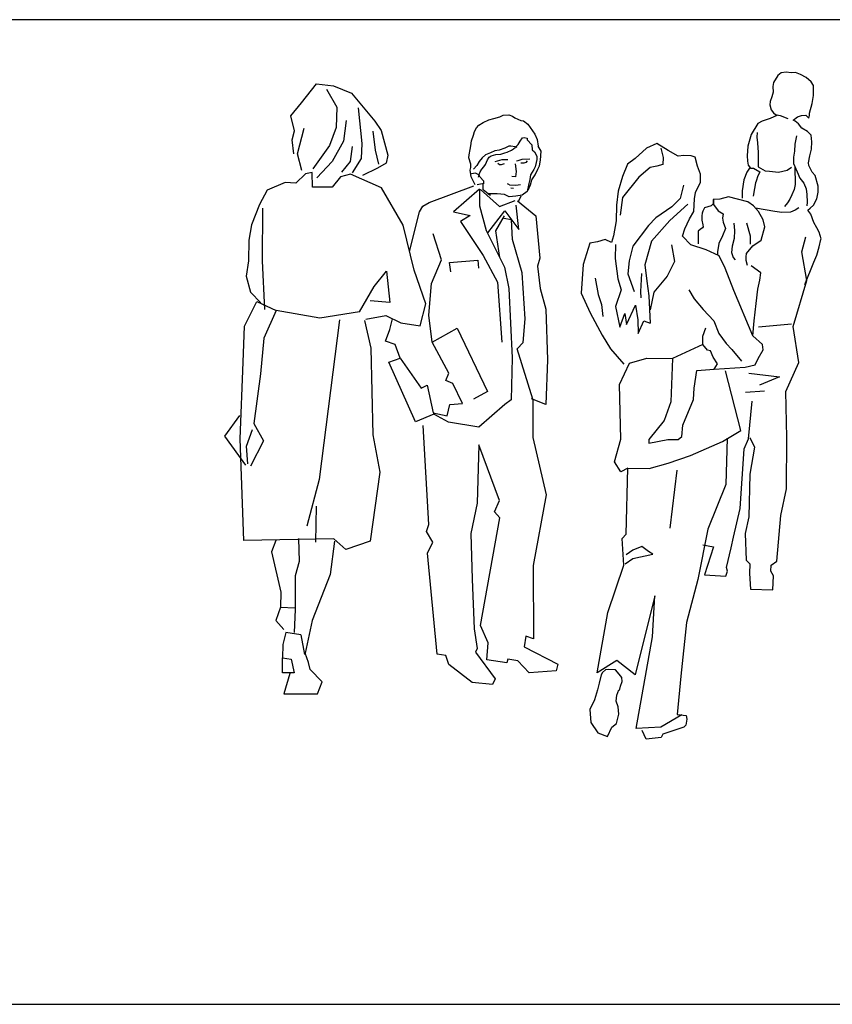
# Model space of a CAD drawing. Header units: metres. Extents: x 252743 to 254903, y 592696 to 593766.
# Tile 144 of 256: x 254469.04 to 254470.69, y 593403.84 to 593405.84. Entities that reach past the tile are written whole.
import ezdxf

# ---------------------------------------------------------------- set-up
doc = ezdxf.new("R2010")
doc.units = ezdxf.units.M
doc.layers.add('N-WB-PROFIEL-BLOCK', color=8, linetype='Continuous')
doc.layers.add('N-WB-PROFIEL-HULP', color=6, linetype='Continuous', plot=False)
doc.layers.get('0').freeze()

# ---------------------------------------------------------------- blocks, each defined once
blk = doc.blocks.new('PEOPLE31')
for p, q in [((-1510.1, 1942.3), (-1519.3, 1927.1)), ((-1503.1, 1948.3), (-1510.1, 1942.3)), ((-1492.4, 1949.8), (-1503.1, 1948.3)), ((-1481.7, 1948.2), (-1492.4, 1949.8)), ((-1471.9, 1949), (-1481.7, 1948.2)), ((-1461.2, 1944.4), (-1471.9, 1949)), ((-1449.1, 1938.2), (-1461.2, 1944.4)), ((-1438.5, 1929), (-1449.1, 1938.2)), ((-2539.5, 1883.2), (-2506.6, 1924.2)), ((-2506.6, 1924.2), (-2470, 1920.2)), ((-2470, 1920.2), (-2431.1, 1903.9)), ((-1519.3, 1927.1), (-1520.9, 1918.8)), ((-1520.9, 1918.8), (-1520.1, 1906.6)), ((-1433.1, 1920.4), (-1438.5, 1929)), ((-1433.1, 1909.8), (-1433.1, 1920.4)), ((-2485.3, 1912.7), (-2462.7, 1873.6)), ((-2431.1, 1903.9), (-2381.1, 1843.4)), ((-1523.2, 1895.9), (-1527.2, 1885.9)), ((-1520.1, 1906.6), (-1523.2, 1895.9)), ((-1436.4, 1881.7), (-1433.2, 1899.1)), ((-1433.2, 1899.1), (-1433.1, 1909.8)), ((-2562.6, 1855.2), (-2539.5, 1883.2)), ((-2462.7, 1873.6), (-2464.5, 1830.2)), ((-2416.9, 1872.6), (-2408.9, 1795.4)), ((-1527.2, 1885.9), (-1527.3, 1879.2)), ((-1527.3, 1879.2), (-1524.9, 1868.5)), ((-1441.9, 1861), (-1436.4, 1881.7)), ((-2554.5, 1823.1), (-2562.6, 1855.2)), ((-2124.1, 1849.4), (-2111, 1853)), ((-2111, 1853), (-2103.4, 1856.9)), ((-2103.4, 1856.9), (-2091.2, 1857.5)), ((-2091.2, 1857.5), (-2083.6, 1854.4)), ((-2083.6, 1854.4), (-2078.2, 1850.6)), ((-1512.1, 1856.2), (-1526.6, 1849.3)), ((-1524.9, 1868.5), (-1519.7, 1861.5)), ((-1519.7, 1861.5), (-1515.2, 1858.4)), ((-1515.2, 1858.4), (-1505.2, 1856.2)), ((-1505.2, 1856.2), (-1488.4, 1849.1)), ((-1477.1, 1846), (-1467.9, 1852.9)), ((-1467.9, 1852.9), (-1458.8, 1855.9)), ((-1458.8, 1855.9), (-1449.6, 1856.5)), ((-1449.6, 1856.5), (-1443.5, 1850.3)), ((-1443.5, 1850.3), (-1442, 1855.8)), ((-1442, 1855.8), (-1441.9, 1861)), ((-2464.5, 1830.2), (-2478.4, 1791.3)), ((-2443, 1845.3), (-2448.5, 1800.2)), ((-2381.1, 1843.4), (-2366.9, 1823.5)), ((-2160.9, 1828.9), (-2156.3, 1835)), ((-2156.3, 1835), (-2147.1, 1841)), ((-2147.1, 1841), (-2134.8, 1846.4)), ((-2134.8, 1846.4), (-2124.1, 1849.4)), ((-2078.2, 1850.6), (-2065.3, 1845.1)), ((-2065.3, 1845.1), (-2059.9, 1844.4)), ((-2059.9, 1844.4), (-2050.1, 1837.4)), ((-2050.1, 1837.4), (-2035, 1815.9)), ((-1553.4, 1838.8), (-1568, 1814.5)), ((-1544.3, 1843.3), (-1553.4, 1838.8)), ((-1526.6, 1849.3), (-1544.3, 1843.3)), ((-1472.6, 1843.8), (-1477.1, 1846)), ((-1465.6, 1837.6), (-1472.6, 1843.8)), ((-1458.1, 1828.4), (-1465.6, 1837.6)), ((-2559.2, 1803.3), (-2554.5, 1823.1)), ((-2547.8, 1773.4), (-2533.1, 1828.2)), ((-2385.2, 1822.1), (-2380, 1780.8)), ((-2366.9, 1823.5), (-2352.6, 1770)), ((-2171.7, 1800.9), (-2167.7, 1813.7)), ((-2167.7, 1813.7), (-2165.5, 1821.3)), ((-2165.5, 1821.3), (-2160.9, 1828.9)), ((-2035, 1815.9), (-2030.5, 1803.7)), ((-1568, 1814.5), (-1575.1, 1789.5)), ((-1555.1, 1819), (-1555.8, 1809.2)), ((-1555.8, 1809.2), (-1554.4, 1797)), ((-1469.7, 1811.7), (-1473.5, 1794.1)), ((-1445.9, 1821.4), (-1458.1, 1828.4)), ((-1438.3, 1813.7), (-1445.9, 1821.4)), ((-1436.9, 1799.3), (-1438.3, 1813.7)), ((-2555.5, 1772.8), (-2559.2, 1803.3)), ((-2478.4, 1791.3), (-2514.5, 1740.5)), ((-2448.5, 1800.2), (-2473.2, 1756.2)), ((-2429.6, 1788.8), (-2434.4, 1756.8)), ((-2408.9, 1795.4), (-2410.6, 1762.7)), ((-2174.9, 1782.6), (-2173.3, 1790.2)), ((-2173.3, 1790.2), (-2171.7, 1800.9)), ((-2091.6, 1789.7), (-2099.9, 1785.2)), ((-2087, 1789.7), (-2091.6, 1789.7)), ((-2077.9, 1788.1), (-2087, 1789.7)), ((-2077.9, 1786.6), (-2070.9, 1793.3)), ((-2073.3, 1786.5), (-2077.9, 1788.1)), ((-2070.9, 1793.3), (-2067.1, 1800.2)), ((-2067.1, 1800.2), (-2061.6, 1807.8)), ((-2061.6, 1807.8), (-2057.9, 1808.4)), ((-2057.9, 1808.4), (-2051.8, 1806.9)), ((-2051.8, 1806.9), (-2051.9, 1803.2)), ((-2051.9, 1803.2), (-2041.9, 1792.4)), ((-2041.9, 1792.4), (-2041.3, 1781.8)), ((-2030.5, 1803.7), (-2028.2, 1789.9)), ((-2021.5, 1778.6), (-2028.2, 1789.9)), ((-1771.9, 1795.3), (-1794.2, 1785.4)), ((-1746.9, 1780.5), (-1771.9, 1795.3)), ((-1575.1, 1789.5), (-1576.8, 1768.8)), ((-1554.4, 1797), (-1553, 1775.6)), ((-1473.5, 1794.1), (-1474.5, 1778.8)), ((-1437.9, 1783.2), (-1436.9, 1799.3)), ((-2538.3, 1736.7), (-2547.8, 1773.4)), ((-2380, 1780.8), (-2372.6, 1750.9)), ((-2352.6, 1770), (-2356.6, 1753.2)), ((-2178.1, 1764.3), (-2177.2, 1771.1)), ((-2177.2, 1771.1), (-2174.9, 1782.6)), ((-2142.1, 1770.8), (-2149.1, 1764.1)), ((-2130.7, 1775.3), (-2142.1, 1770.8)), ((-2137.6, 1760.1), (-2133.8, 1766.2)), ((-2133.8, 1766.2), (-2129.2, 1768.6)), ((-2121.5, 1779.9), (-2130.7, 1775.3)), ((-2129.2, 1768.6), (-2119.2, 1771.6)), ((-2112.2, 1781.3), (-2121.5, 1779.9)), ((-2119.2, 1771.6), (-2108.5, 1772.2)), ((-2099.9, 1785.2), (-2112.2, 1781.3)), ((-2108.5, 1772.2), (-2100, 1775.1)), ((-2100, 1775.1), (-2094.7, 1776.6)), ((-2094.7, 1776.6), (-2085.6, 1781.2)), ((-2085.6, 1781.2), (-2081, 1784.2)), ((-2081, 1784.2), (-2077.9, 1786.6)), ((-2041.3, 1781.8), (-2035.9, 1777.1)), ((-2035.9, 1777.1), (-2030.7, 1768)), ((-2030.7, 1768), (-2030.8, 1761)), ((-2023.2, 1759.4), (-2021.5, 1778.6)), ((-1794.2, 1785.4), (-1818.7, 1762.7)), ((-1762.8, 1785.2), (-1758.3, 1765.4)), ((-1725.6, 1768.2), (-1746.9, 1780.5)), ((-1713.4, 1769.7), (-1725.6, 1768.2)), ((-1697.3, 1768.9), (-1713.4, 1769.7)), ((-1689, 1765.8), (-1697.3, 1768.9)), ((-1576.8, 1768.8), (-1576, 1757.5)), ((-1553, 1775.6), (-1553.1, 1757.3)), ((-1476.1, 1766), (-1476.2, 1752.2)), ((-1474.5, 1778.8), (-1476.1, 1766)), ((-1444.1, 1753.6), (-1441, 1768.8)), ((-1441, 1768.8), (-1437.9, 1783.2)), ((-2473.2, 1756.2), (-2506.3, 1721.3)), ((-2434.4, 1756.8), (-2452.9, 1733.1)), ((-2410.6, 1762.7), (-2430, 1732.3)), ((-2356.6, 1753.2), (-2375, 1741.8)), ((-2173.6, 1750.6), (-2178.1, 1764.3)), ((-2173.6, 1743.6), (-2173.6, 1750.6)), ((-2160.5, 1748.1), (-2167.6, 1739.8)), ((-2155.2, 1756.5), (-2160.5, 1748.1)), ((-2149.1, 1764.1), (-2155.2, 1756.5)), ((-2149.9, 1739.7), (-2145.3, 1744.9)), ((-2145.3, 1744.9), (-2141.5, 1750.3)), ((-2141.5, 1750.3), (-2137.6, 1760.1)), ((-2106.2, 1759.9), (-2121.7, 1755.5)), ((-2115.4, 1753.2), (-2111.7, 1750.2)), ((-2111.7, 1750.2), (-2107.1, 1750.1)), ((-2107.1, 1750.1), (-2101, 1752.3)), ((-2097, 1759.9), (-2106.2, 1759.9)), ((-2093.3, 1759.9), (-2097, 1759.9)), ((-2077.9, 1751.5), (-2075.6, 1734.7)), ((-2074.7, 1757.8), (-2071.2, 1759)), ((-2071.2, 1759), (-2062.4, 1761.7)), ((-2058.6, 1752.7), (-2065.1, 1752.9)), ((-2062.4, 1761.7), (-2046.3, 1762.1)), ((-2054.3, 1754.1), (-2058.6, 1752.7)), ((-2051.7, 1758.1), (-2054.3, 1754.1)), ((-2034.6, 1745.1), (-2037.7, 1739)), ((-2032.3, 1754.2), (-2034.6, 1745.1)), ((-2030.8, 1761), (-2032.3, 1754.2)), ((-2028.5, 1739.6), (-2024.8, 1747.2)), ((-2024.8, 1747.2), (-2023.2, 1759.4)), ((-1834.7, 1750.6), (-1845.5, 1724.1)), ((-1818.7, 1762.7), (-1834.7, 1750.6)), ((-1771.5, 1746.5), (-1785.9, 1743.5)), ((-1758.4, 1750.1), (-1771.5, 1746.5)), ((-1758.3, 1765.4), (-1758.4, 1750.1)), ((-1683.7, 1746.6), (-1689, 1765.8)), ((-1677.1, 1729.1), (-1683.7, 1746.6)), ((-1576, 1757.5), (-1574.5, 1748.9)), ((-1574.5, 1748.9), (-1569.3, 1742.2)), ((-1553.1, 1757.3), (-1552.5, 1745.1)), ((-1552.5, 1745.1), (-1537.3, 1736.5)), ((-1476.2, 1752.2), (-1468.7, 1733.9)), ((-1473.8, 1746.1), (-1473.9, 1733)), ((-1443.3, 1747.5), (-1444.1, 1753.6)), ((-1435.8, 1733.7), (-1443.3, 1747.5)), ((-2530.7, 1729.9), (-2551.3, 1709.4)), ((-2516.1, 1732.9), (-2530.7, 1729.9)), ((-2515.6, 1700.8), (-2516.1, 1732.9)), ((-2433.7, 1729.3), (-2455.1, 1723.3)), ((-2366.1, 1699.9), (-2433.7, 1729.3)), ((-2375, 1741.8), (-2407.8, 1726.1)), ((-2175.2, 1737.5), (-2173.6, 1743.6)), ((-2173.7, 1728.3), (-2175.2, 1737.5)), ((-2172.9, 1723.7), (-2173.7, 1728.3)), ((-2163.8, 1706.2), (-2172.9, 1723.7)), ((-2163.7, 1731.3), (-2172.2, 1729.8)), ((-2156.1, 1727.6), (-2163.7, 1731.3)), ((-2157, 1723), (-2155.4, 1728.2)), ((-2153.1, 1723), (-2156.1, 1727.6)), ((-2155.4, 1728.2), (-2153, 1734.3)), ((-2153, 1734.3), (-2149.9, 1739.7)), ((-2076.6, 1723.1), (-2084.8, 1724.1)), ((-2075.6, 1734.7), (-2076.6, 1723.1)), ((-2044.7, 1727.5), (-2046.3, 1717.7)), ((-2037.7, 1739), (-2044.7, 1727.5)), ((-2041.7, 1716.8), (-2034.7, 1727.4)), ((-2034.7, 1727.4), (-2028.5, 1739.6)), ((-1845.5, 1724.1), (-1854.9, 1692.7)), ((-1785.9, 1743.5), (-1810.5, 1723)), ((-1677.2, 1711.5), (-1677.1, 1729.1)), ((-1577, 1733.7), (-1583.9, 1717)), ((-1570, 1744.3), (-1577, 1733.7)), ((-1569.3, 1742.2), (-1563.2, 1742.1)), ((-1563.2, 1742.1), (-1549.5, 1734.4)), ((-1553.3, 1725.3), (-1557.3, 1713.7)), ((-1550.2, 1732), (-1553.3, 1725.3)), ((-1549.5, 1734.4), (-1550.2, 1732)), ((-1537.3, 1736.5), (-1528.2, 1735.8)), ((-1528.2, 1735.8), (-1509, 1733.3)), ((-1509, 1733.3), (-1490, 1737.7)), ((-1490, 1737.7), (-1480.8, 1744.6)), ((-1473.9, 1733), (-1472.5, 1719.3)), ((-1468.7, 1733.9), (-1462.7, 1720.8)), ((-1429.7, 1726), (-1435.8, 1733.7)), ((-1423.1, 1703.1), (-1429.7, 1726)), ((-2574.4, 1711), (-2613.3, 1694.5)), ((-2551.3, 1709.4), (-2574.4, 1711)), ((-2455.1, 1723.3), (-2472.9, 1701.2)), ((-2263.2, 1667.9), (-2166.9, 1703.9)), ((-2152.5, 1707.7), (-2160.1, 1706.2)), ((-2153.1, 1723), (-2146.4, 1714.4)), ((-2146.4, 1708.3), (-2152.5, 1707.7)), ((-2146.5, 1695.5), (-2147, 1709.8)), ((-2146.4, 1714.4), (-2146.4, 1708.3)), ((-2089.7, 1706.4), (-2094.3, 1708)), ((-2089.7, 1706.4), (-2076, 1705.5)), ((-2076, 1705.5), (-2066.2, 1706.9)), ((-2047.9, 1708.6), (-2051.7, 1691.8)), ((-2049.5, 1694.8), (-2044.8, 1706.2)), ((-2046.3, 1717.7), (-2047.9, 1708.6)), ((-2044.8, 1706.2), (-2041.7, 1716.8)), ((-1810.5, 1723), (-1845.8, 1679)), ((-1713.8, 1705.6), (-1721.6, 1676.6)), ((-1688, 1689.5), (-1677.2, 1711.5)), ((-1583.9, 1717), (-1587.1, 1693.4)), ((-1558.8, 1710.1), (-1560.4, 1697.9)), ((-1557.3, 1713.7), (-1558.8, 1710.1)), ((-1472.6, 1707.1), (-1475, 1695.8)), ((-1472.5, 1719.3), (-1472.6, 1707.1)), ((-1462.7, 1720.8), (-1454.2, 1709.4)), ((-1454.2, 1709.4), (-1449.1, 1697.2)), ((-1423.2, 1690), (-1423.1, 1703.1)), ((-2613.3, 1694.5), (-2630.3, 1663.4)), ((-2472.9, 1701.2), (-2515.6, 1700.8)), ((-2319.3, 1618.8), (-2366.1, 1699.9)), ((-2154.7, 1697), (-2210.8, 1647.7)), ((-2154.7, 1697), (-2155, 1660.4)), ((-2152.6, 1696.2), (-2111.4, 1659.3)), ((-2136.1, 1686.9), (-2146.5, 1695.5)), ((-2116.7, 1686.8), (-2136.6, 1686.9)), ((-2131.3, 1683.2), (-2136.6, 1686.9)), ((-2100.6, 1685.1), (-2116.7, 1686.8)), ((-2090.8, 1680.5), (-2100.6, 1685.1)), ((-2076.2, 1681.3), (-2090.8, 1680.5)), ((-2086.7, 1699.4), (-2081.5, 1698.8)), ((-2062.4, 1683.4), (-2076.2, 1681.3)), ((-2065.5, 1681.9), (-2071, 1669.7)), ((-2051.7, 1691.8), (-2062.4, 1683.4)), ((-1854.9, 1692.7), (-1859, 1662.3)), ((-1690.2, 1675.8), (-1688, 1689.5)), ((-1587.1, 1693.4), (-1587.2, 1677.3)), ((-1560.4, 1697.9), (-1563.6, 1681.7)), ((-1479.7, 1684.3), (-1484.3, 1675.1)), ((-1475, 1695.8), (-1479.7, 1684.3)), ((-1449.1, 1697.2), (-1447.6, 1684.9)), ((-1447.6, 1684.9), (-1446.9, 1668.8)), ((-1426.3, 1675.7), (-1423.2, 1690)), ((-2630.3, 1663.4), (-2647.3, 1619.3)), ((-2284.1, 1647.5), (-2277, 1659.7)), ((-2277, 1659.7), (-2263.2, 1667.9)), ((-2155, 1660.4), (-2140.1, 1607.6)), ((-2111.4, 1659.3), (-2077.8, 1672.1)), ((-2069.9, 1609.5), (-2075.6, 1662.1)), ((-2072.5, 1671.2), (-2033.1, 1639)), ((-1859, 1662.3), (-1859.2, 1628)), ((-1845.8, 1679), (-1850.7, 1640.2)), ((-1704.9, 1664.3), (-1743.9, 1628.8)), ((-1721.6, 1676.6), (-1739.2, 1658.5)), ((-1691.9, 1648.3), (-1690.2, 1675.8)), ((-1654.4, 1661), (-1669, 1656.5)), ((-1649.8, 1664.9), (-1654.4, 1661)), ((-1649.7, 1674.7), (-1649.8, 1664.9)), ((-1635.3, 1675.4), (-1649.7, 1674.7)), ((-1649.1, 1674), (-1649.1, 1663.3)), ((-1649.1, 1663.3), (-1639.2, 1650.2)), ((-1617, 1679.9), (-1635.3, 1675.4)), ((-1575, 1669), (-1617, 1679.9)), ((-1562.9, 1660.4), (-1575, 1669)), ((-1552.3, 1648.1), (-1562.9, 1660.4)), ((-1489.6, 1666.9), (-1495.7, 1659.3)), ((-1484.3, 1675.1), (-1489.6, 1666.9)), ((-1446.9, 1668.8), (-1447.8, 1660.5)), ((-1440.2, 1655.9), (-1433.2, 1662)), ((-1433.2, 1662), (-1426.3, 1675.7)), ((-2623.6, 1655.8), (-2624.3, 1542)), ((-2305.8, 1561.7), (-2284.1, 1647.5)), ((-2210.8, 1647.7), (-2174.9, 1639.8)), ((-2174.9, 1639.8), (-2195.7, 1627.1)), ((-2136.4, 1602.3), (-2100.1, 1650.1)), ((-2101.7, 1639.4), (-2120.2, 1606.8)), ((-2100.1, 1650.1), (-2069.9, 1609.5)), ((-2033.1, 1639), (-2024.5, 1547.4)), ((-1739.2, 1658.5), (-1773.8, 1635.1)), ((-1701.2, 1632.3), (-1691.9, 1648.3)), ((-1673.7, 1645.2), (-1674.6, 1639.1)), ((-1674.6, 1639.1), (-1674.6, 1629.9)), ((-1672.1, 1648.9), (-1673.7, 1645.2)), ((-1669, 1656.5), (-1672.1, 1648.9)), ((-1639.2, 1650.2), (-1628.6, 1643.4)), ((-1628.6, 1643.4), (-1629.5, 1634.2)), ((-1516.5, 1648.8), (-1558.3, 1655.8)), ((-1541.7, 1630.6), (-1552.3, 1648.1)), ((-1501.9, 1646.3), (-1516.5, 1648.8)), ((-1483, 1647), (-1501.9, 1646.3)), ((-1472.9, 1651.5), (-1483, 1647)), ((-1465.2, 1656.7), (-1472.9, 1651.5)), ((-1445.4, 1651.4), (-1440.2, 1655.9)), ((-1445.4, 1651.4), (-1445.4, 1651.4)), ((-1438.7, 1642.8), (-1445.4, 1651.4)), ((-1432.8, 1624.5), (-1438.7, 1642.8)), ((-2647.3, 1619.3), (-2653, 1586.4)), ((-2296.2, 1521.6), (-2319.3, 1618.8)), ((-2195.7, 1627.1), (-2146.5, 1553.6)), ((-2085.6, 1630.1), (-2101.8, 1633.3)), ((-2083.7, 1588.3), (-2085.6, 1630.1)), ((-1859.2, 1628), (-1865.5, 1596)), ((-1789.8, 1618.5), (-1823.6, 1573.6)), ((-1773.8, 1635.1), (-1789.8, 1618.5)), ((-1743.9, 1628.8), (-1783.2, 1584)), ((-1711.4, 1611), (-1701.2, 1632.3)), ((-1674.6, 1629.9), (-1672.3, 1619.9)), ((-1672.3, 1619.9), (-1671.5, 1615.3)), ((-1629.5, 1634.2), (-1628.7, 1625.7)), ((-1628.7, 1625.7), (-1623.5, 1612)), ((-1605.1, 1623.4), (-1603.7, 1607.3)), ((-1578.3, 1623.9), (-1570.2, 1595.7)), ((-1538.1, 1615.3), (-1541.7, 1630.6)), ((-1425.9, 1613.1), (-1432.8, 1624.5)), ((-2236.6, 1544.1), (-2254.5, 1600)), ((-2140.1, 1607.6), (-2100.9, 1528)), ((-2120.2, 1606.8), (-2111.4, 1549.4)), ((-1865.5, 1596), (-1869.3, 1581.5)), ((-1716, 1595.1), (-1711.4, 1611)), ((-1682.4, 1602.5), (-1682.5, 1589.4)), ((-1677.8, 1609.2), (-1682.4, 1605.6)), ((-1682.4, 1605.6), (-1682.4, 1602.5)), ((-1673.2, 1613.1), (-1677.8, 1609.2)), ((-1671.5, 1615.3), (-1673.2, 1613.1)), ((-1629.7, 1596.1), (-1637.5, 1579.4)), ((-1623.5, 1612), (-1629.7, 1596.1)), ((-1603.7, 1607.3), (-1604.5, 1589.8)), ((-1546.5, 1586.4), (-1538.1, 1615.3)), ((-1420.7, 1603.9), (-1425.9, 1613.1)), ((-1416.9, 1589.3), (-1420.7, 1603.9)), ((-2653, 1586.4), (-2653.9, 1542.2)), ((-2062.8, 1516.2), (-2083.7, 1588.3)), ((-1916.6, 1580.2), (-1930.7, 1533.9)), ((-1899.8, 1583.2), (-1916.6, 1580.2)), ((-1883, 1587.7), (-1899.8, 1583.2)), ((-1869.3, 1581.5), (-1883, 1587.7)), ((-1861.1, 1576.8), (-1861.9, 1547.2)), ((-1783.2, 1584), (-1797.9, 1533.1)), ((-1739.7, 1576.1), (-1733.2, 1540.3)), ((-1698.5, 1576.7), (-1716, 1595.1)), ((-1665, 1565.8), (-1698.5, 1576.7)), ((-1682.5, 1589.4), (-1682.6, 1578.8)), ((-1637.5, 1579.4), (-1640.6, 1561.1)), ((-1604.5, 1589.8), (-1609.2, 1573.7)), ((-1570.2, 1595.7), (-1570.3, 1578.1)), ((-1564.3, 1574.3), (-1546.5, 1586.4)), ((-1458.2, 1561.4), (-1449.7, 1593.4)), ((-1420.9, 1571.9), (-1417.7, 1587.8)), ((-1417.7, 1587.8), (-1416.9, 1589.3)), ((-2146.5, 1553.6), (-2115.5, 1496.1)), ((-1823.6, 1573.6), (-1831.4, 1541.6)), ((-1636.8, 1552.5), (-1665, 1565.8)), ((-1640.6, 1561.1), (-1640.7, 1555)), ((-1609.2, 1573.7), (-1610.1, 1560)), ((-1610.1, 1560), (-1607.1, 1549.3)), ((-1578.8, 1550.6), (-1578.1, 1557.6)), ((-1578.1, 1557.6), (-1564.3, 1574.3)), ((-1447.9, 1499.5), (-1458.2, 1561.4)), ((-1432.4, 1539), (-1426.2, 1554.3)), ((-1426.2, 1554.3), (-1420.9, 1571.9)), ((-2653.9, 1542.2), (-2658.7, 1508.7)), ((-2624.3, 1542), (-2618.8, 1436.7)), ((-2258.2, 1493.1), (-2236.6, 1544.1)), ((-2219.2, 1537.9), (-2158.1, 1543)), ((-2216.9, 1518.1), (-2219.2, 1537.9)), ((-2158.1, 1543), (-2156.7, 1526)), ((-2024.5, 1547.4), (-2029.2, 1530)), ((-1930.7, 1533.9), (-1935, 1472)), ((-1861.9, 1547.2), (-1856.1, 1502.7)), ((-1831.4, 1541.6), (-1834, 1514.1)), ((-1797.9, 1533.1), (-1793.6, 1497.7)), ((-1733.2, 1540.3), (-1749.3, 1509)), ((-1624.1, 1525.9), (-1636.8, 1552.5)), ((-1607.1, 1549.3), (-1602.6, 1544)), ((-1578.9, 1542.4), (-1578.8, 1550.6)), ((-1575.9, 1531.7), (-1578.9, 1542.4)), ((-1451.9, 1490.4), (-1432.4, 1539)), ((-2381.9, 1486.2), (-2355.7, 1519.6)), ((-2355.7, 1519.6), (-2348.5, 1451.8)), ((-2270.7, 1448.9), (-2296.2, 1521.6)), ((-2100.9, 1528), (-2091.2, 1482.2)), ((-2055.8, 1416.4), (-2062.8, 1516.2)), ((-2029.2, 1530), (-2024, 1481.8)), ((-1834, 1514.1), (-1820.5, 1475.9)), ((-1805, 1514.6), (-1806.8, 1475.8)), ((-1605.2, 1477.6), (-1624.1, 1525.9)), ((-1547, 1516), (-1567.6, 1530.7)), ((-1549.5, 1500.1), (-1547, 1516)), ((-2658.7, 1508.7), (-2649.1, 1474.2)), ((-2264.1, 1424.4), (-2258.2, 1493.1)), ((-2115.5, 1496.1), (-2106.5, 1366.3)), ((-1904.9, 1504.5), (-1898.4, 1468.8)), ((-1856.1, 1502.7), (-1848.6, 1479.1)), ((-1793.6, 1497.7), (-1788.6, 1466.5)), ((-1749.3, 1509), (-1777.8, 1474.1)), ((-1553.3, 1480.3), (-1549.5, 1500.1)), ((-1477.5, 1399.6), (-1447.9, 1499.5)), ((-2649.1, 1474.2), (-2627, 1451.1)), ((-2414.2, 1431.5), (-2381.9, 1486.2)), ((-2091.2, 1482.2), (-2084.5, 1332.6)), ((-2024, 1481.8), (-2011.5, 1437.4)), ((-1935, 1472), (-1915.4, 1429.2)), ((-1898.4, 1468.8), (-1891.5, 1447.4)), ((-1848.6, 1479.1), (-1861.1, 1443.3)), ((-1806.8, 1475.8), (-1806, 1462.1)), ((-1777.8, 1474.1), (-1785.7, 1436)), ((-1702.2, 1478.9), (-1691, 1459.8)), ((-1564, 1379.7), (-1605.2, 1477.6)), ((-1557.4, 1449.8), (-1553.3, 1480.3)), ((-2662.4, 1401), (-2635.5, 1454.3)), ((-2635.5, 1454.3), (-2593.6, 1434.2)), ((-2348.5, 1451.8), (-2390.6, 1455.1)), ((-2282.6, 1401.7), (-2270.7, 1448.9)), ((-1891.5, 1447.4), (-1888.6, 1421.4)), ((-1788.6, 1466.5), (-1785.9, 1407)), ((-1691, 1459.8), (-1671.9, 1436.8)), ((-1561.4, 1412.4), (-1557.4, 1449.8)), ((-2593.6, 1434.2), (-2620.8, 1374.8)), ((-2499.8, 1418.3), (-2593.6, 1434.2)), ((-2414.2, 1431.5), (-2499.8, 1418.3)), ((-2011.5, 1437.4), (-2007.6, 1328.2)), ((-1915.4, 1429.2), (-1889.8, 1380.9)), ((-1861.1, 1443.3), (-1851.5, 1398.3)), ((-1851.5, 1398.3), (-1840.7, 1427.9)), ((-1840.7, 1427.9), (-1836.9, 1404.3)), ((-1836.9, 1404.3), (-1817.7, 1446)), ((-1817.7, 1446), (-1812.4, 1414)), ((-1671.9, 1436.8), (-1648.3, 1412.3)), ((-2457.1, 1414.3), (-2501.3, 1069)), ((-2403, 1413.1), (-2389.7, 1352.9)), ((-2400, 1416.1), (-2357.2, 1423.5)), ((-2357.2, 1423.5), (-2324.4, 1408)), ((-2348.2, 1393.8), (-2342.6, 1416.2)), ((-2324.4, 1408), (-2282.6, 1401.7)), ((-2256.9, 1366.4), (-2264.1, 1424.4)), ((-2060.7, 1365.2), (-2055.8, 1416.4)), ((-1812.4, 1414), (-1811.9, 1385)), ((-1811.9, 1385), (-1799.6, 1412.4)), ((-1799.6, 1412.4), (-1785.9, 1407)), ((-1648.3, 1412.3), (-1637.8, 1384.7)), ((-1564, 1379.7), (-1561.4, 1412.4)), ((-1480.6, 1405.1), (-1552.3, 1398.6)), ((-2665.3, 1323.2), (-2662.4, 1401)), ((-2357.5, 1367.9), (-2348.2, 1393.8)), ((-2256.9, 1366.4), (-2203.3, 1396.6)), ((-2203.3, 1396.6), (-2137.7, 1259.8)), ((-1672.3, 1378.9), (-1666.1, 1397.1)), ((-1637.8, 1384.7), (-1622, 1363.3)), ((-1465.2, 1321.8), (-1477.5, 1399.6)), ((-2620.8, 1374.8), (-2628, 1297.9)), ((-2336.9, 1360.8), (-2357.5, 1367.9)), ((-2220.7, 1299.1), (-2256.9, 1366.4)), ((-2073.7, 1351.5), (-2060.7, 1365.2)), ((-1889.8, 1380.9), (-1871.7, 1351.8)), ((-1672.4, 1361.2), (-1672.3, 1378.9)), ((-1622, 1363.3), (-1609.9, 1350.1)), ((-1543.4, 1361.3), (-1564, 1379.7)), ((-2389.7, 1352.9), (-2384.8, 1165.9)), ((-2326.4, 1331.8), (-2336.9, 1360.8)), ((-2039.3, 1243), (-2073.7, 1351.5)), ((-1871.7, 1351.8), (-1842.9, 1318.9)), ((-1672.4, 1361.2), (-1737.5, 1330.5)), ((-1662.5, 1348.9), (-1672.4, 1361.2)), ((-1655.7, 1347.4), (-1662.5, 1348.9)), ((-1649.7, 1333.6), (-1655.7, 1347.4)), ((-1609.9, 1350.1), (-1588.7, 1324.9)), ((-1552.7, 1330.8), (-1541.9, 1349.7)), ((-1541.9, 1349.7), (-1543.4, 1361.3)), ((-2671.6, 1157), (-2665.3, 1323.2)), ((-2350.9, 1322.8), (-2326.4, 1331.8)), ((-2293, 1194.3), (-2350.9, 1322.8)), ((-2326.4, 1331.8), (-2281, 1266.8)), ((-2084.5, 1332.6), (-2086.6, 1241.8)), ((-2007.6, 1328.2), (-2011.2, 1231.5)), ((-1852.3, 1274.7), (-1830.7, 1320.4)), ((-1830.7, 1320.4), (-1793.1, 1331.5)), ((-1793.1, 1331.5), (-1737.5, 1330.5)), ((-1737.5, 1330.5), (-1741.2, 1237.4)), ((-1640.6, 1319.2), (-1649.7, 1333.6)), ((-1647.5, 1307.7), (-1640.6, 1319.2)), ((-1558.9, 1317.1), (-1552.7, 1330.8)), ((-1493, 1259.4), (-1465.2, 1321.8)), ((-2628, 1297.9), (-2642.4, 1190.4)), ((-2227.5, 1283.2), (-2220.7, 1299.1)), ((-1690.7, 1266.7), (-1685, 1304.8)), ((-1685, 1304.8), (-1647.5, 1307.7)), ((-1647.5, 1307.7), (-1581.2, 1311.8)), ((-1590.3, 1175.4), (-1623.1, 1304.4)), ((-1581.2, 1311.8), (-1558.9, 1317.1)), ((-1572.8, 1298.9), (-1506.6, 1291.5)), ((-2212.3, 1277), (-2227.5, 1283.2)), ((-2191.2, 1233.3), (-2212.3, 1277)), ((-1506.6, 1291.5), (-1550, 1273.5)), ((-2281, 1266.8), (-2268.1, 1273.4)), ((-2268.1, 1273.4), (-2254.8, 1213.2)), ((-2137.7, 1259.8), (-2167.6, 1243.2)), ((-1849.1, 1156.4), (-1852.3, 1274.7)), ((-1692.3, 1242.3), (-1690.7, 1266.7)), ((-1580, 1258.4), (-1538.8, 1261.2)), ((-1490.6, 1160.2), (-1493, 1259.4)), ((-2086.6, 1241.8), (-2099.7, 1231.2)), ((-2011.2, 1231.5), (-2042.3, 1243.9)), ((-2039.3, 1243), (-2039.8, 1160)), ((-1741.2, 1237.4), (-1755.8, 1197)), ((-1715.6, 1186.9), (-1692.3, 1242.3)), ((-1573.7, 1157), (-1565.5, 1238.5)), ((-2254.8, 1213.2), (-2224.3, 1206.9)), ((-2224.3, 1206.9), (-2218.7, 1231.3)), ((-2218.7, 1231.3), (-2191.2, 1233.3)), ((-2099.7, 1231.2), (-2155.8, 1182.7)), ((-2705.1, 1163.3), (-2672.7, 1207.7)), ((-2253.3, 1210.8), (-2293, 1194.3)), ((-2222, 1193.2), (-2253.3, 1210.8)), ((-2155.8, 1182.7), (-2222, 1193.2)), ((-1755.8, 1197), (-1789, 1156)), ((-2658, 1141.7), (-2644.9, 1177.5)), ((-2642.4, 1190.4), (-2621.3, 1153)), ((-2263.9, 972), (-2276.3, 1185.9)), ((-1717.9, 1162.5), (-1715.6, 1186.9)), ((-1629.5, 1151.3), (-1590.3, 1175.4)), ((-2659.8, 1100.5), (-2705.1, 1163.3)), ((-2663.8, 937.3), (-2671.6, 1157)), ((-2621.3, 1153), (-2649.1, 1098.2)), ((-2384.8, 1165.9), (-2370, 1084.9)), ((-2039.8, 1160), (-2010.9, 1036)), ((-1863.2, 1107.6), (-1849.1, 1156.4)), ((-1789, 1156), (-1789, 1147.7)), ((-1789, 1147.7), (-1747.8, 1155.7)), ((-1747.8, 1155.7), (-1725.6, 1155.6)), ((-1725.6, 1155.6), (-1717.9, 1162.5)), ((-1699.2, 1121.2), (-1629.5, 1151.3)), ((-1619.4, 1158.8), (-1622.4, 1058.8)), ((-1583, 1135.7), (-1573.7, 1157)), ((-1570.6, 1160.1), (-1560.9, 1139.3)), ((-1491.3, 1049.5), (-1490.6, 1160.2)), ((-2655.2, 1103.5), (-2658, 1141.7)), ((-2156.1, 1144.6), (-2159.9, 1018)), ((-2111.7, 1023.8), (-2156.1, 1144.6)), ((-1591.4, 1006.8), (-1583, 1135.7)), ((-1560.9, 1139.3), (-1571.1, 1080.7)), ((-1849.6, 1086.2), (-1863.2, 1107.6)), ((-1747.3, 1104.7), (-1699.2, 1121.2)), ((-1834.3, 1093.7), (-1849.6, 1086.2)), ((-1838.2, 951), (-1834.3, 1093.7)), ((-1834.3, 1093.7), (-1787.9, 1092.8)), ((-1787.9, 1092.8), (-1747.3, 1104.7)), ((-1728.6, 1089.4), (-1743.3, 964.4)), ((-2501.3, 1069), (-2527.9, 968.5)), ((-2370, 1084.9), (-2390.8, 936.2)), ((-1571.1, 1080.7), (-1572.6, 988.3)), ((-1622.4, 1058.8), (-1661.2, 962.1)), ((-1503.9, 991.6), (-1491.3, 1049.5)), ((-2122.5, 999.5), (-2111.7, 1023.8)), ((-2010.9, 1036), (-2038.5, 883.6)), ((-2507.8, 1011.7), (-2508.9, 933.9)), ((-2159.9, 1018), (-2173.2, 952.5)), ((-1606.4, 945), (-1591.4, 1006.8)), ((-2152.4, 754), (-2111.1, 986.3)), ((-2111.1, 986.3), (-2122.5, 999.5)), ((-1572.6, 988.3), (-1581.1, 952.4)), ((-1512.1, 892.5), (-1503.9, 991.6)), ((-2269.3, 956.8), (-2263.9, 972)), ((-1661.2, 962.1), (-1683.2, 853.3)), ((-2469.2, 941.3), (-2663.8, 937.3)), ((-2594.5, 937.5), (-2603.8, 913.1)), ((-2545.5, 941.8), (-2544.3, 892.3)), ((-2443.4, 918.2), (-2469.2, 941.3)), ((-2390.8, 936.2), (-2443.4, 918.2)), ((-2255.7, 933.8), (-2269.3, 956.8)), ((-2173.2, 952.5), (-2170.8, 854)), ((-1846.8, 941.9), (-1838.2, 951)), ((-1842.6, 883.9), (-1846.8, 941.9)), ((-1611.1, 921.5), (-1606.4, 945)), ((-1581.1, 952.4), (-1578.4, 895.3)), ((-2467.7, 936), (-2477.3, 864.4)), ((-2267.4, 910.4), (-2255.7, 933.8)), ((-1823.2, 916.7), (-1837.9, 906.8)), ((-1804.2, 924.9), (-1823.2, 916.7)), ((-1789.7, 913.4), (-1804.2, 924.9)), ((-1672.1, 928), (-1649.2, 923.9)), ((-1649.2, 923.9), (-1668.6, 863)), ((-1621.2, 879.5), (-1611.1, 921.5)), ((-2603.8, 913.1), (-2583.7, 826.1)), ((-2245.9, 692.1), (-2267.4, 910.4)), ((-1840.2, 887), (-1823.3, 898.4)), ((-1837.9, 906.8), (-1837.9, 906.8)), ((-1823.3, 898.4), (-1780.5, 907.9)), ((-1780.5, 907.9), (-1789.7, 913.4)), ((-1578.4, 895.3), (-1570.8, 886.8)), ((-2544.3, 892.3), (-2553, 861)), ((-2038.5, 883.6), (-2038, 725)), ((-1877.4, 781.9), (-1842.6, 883.9)), ((-1619.1, 871.2), (-1621.2, 879.5)), ((-1570.8, 886.8), (-1571.8, 866.3)), ((-1525.1, 871.2), (-1525, 884.3)), ((-1525, 884.3), (-1512.1, 892.5)), ((-2553, 861), (-2552.6, 788.6)), ((-2477.3, 864.4), (-2516.1, 764.6)), ((-2170.8, 854), (-2166.2, 746.5)), ((-1683.2, 853.3), (-1707.6, 760.4)), ((-1668.6, 863), (-1622.8, 860.5)), ((-1622.8, 860.5), (-1619.1, 871.2)), ((-1571.8, 866.3), (-1569.6, 832.7)), ((-1520, 861.4), (-1525.1, 871.2)), ((-1520.8, 830.9), (-1520, 861.4)), ((-1569.6, 832.7), (-1520.8, 830.9)), ((-2583.7, 826.1), (-2584.8, 793.4)), ((-1775.9, 817.9), (-1818.8, 647.3)), ((-1781, 729.5), (-1775.9, 817.9)), ((-2584.8, 793.4), (-2594.8, 764.5)), ((-2584.8, 793.4), (-2553.4, 792.3)), ((-2552.6, 788.6), (-2555.3, 738.9)), ((-1900.5, 651.8), (-1877.4, 781.9)), ((-2594.8, 764.5), (-2577.5, 745.2)), ((-2516.1, 764.6), (-2531.1, 693.9)), ((-2166.2, 746.5), (-2159.5, 704.4)), ((-2135.9, 716.4), (-2152.4, 754)), ((-1707.6, 760.4), (-1719.7, 644.5)), ((-2572.9, 739), (-2579.2, 712.5)), ((-2540.7, 733.6), (-2572.9, 739)), ((-2540.7, 733.6), (-2532.7, 691.5)), ((-2054.7, 730.5), (-2057.9, 707.7)), ((-2038, 725), (-2054.7, 730.5)), ((-1816.5, 531.4), (-1781, 729.5)), ((-2579.2, 712.5), (-2580, 684.2)), ((-2159.5, 704.4), (-2163.5, 696.1)), ((-2139.2, 679.8), (-2135.9, 716.4)), ((-2057.9, 707.7), (-1985.8, 670.6)), ((-2580.2, 651.5), (-2580, 684.2)), ((-2580, 684.2), (-2561.7, 681)), ((-2561.7, 681), (-2554.9, 651.3)), ((-2524.3, 674), (-2531.1, 693.9)), ((-2227.6, 688.9), (-2245.9, 692.1)), ((-2220.7, 669.7), (-2227.6, 688.9)), ((-2163.5, 696.1), (-2120.9, 638.5)), ((-2093.2, 681.1), (-2095.6, 673.5)), ((-2071.8, 677.2), (-2093.2, 681.1)), ((-2520.7, 658.7), (-2524.3, 674)), ((-2170.6, 630.4), (-2220.7, 669.7)), ((-2095.6, 673.5), (-2139.2, 679.8)), ((-2047.6, 651.8), (-2071.8, 677.2)), ((-1985.8, 670.6), (-1988.9, 656)), ((-1858.3, 678.1), (-1900.5, 651.8)), ((-1818.8, 647.3), (-1858.3, 678.1)), ((-2554.9, 651.3), (-2580.2, 651.5)), ((-2564.1, 649.8), (-2577.5, 606.3)), ((-2494.9, 632.4), (-2520.7, 658.7)), ((-2120.9, 638.5), (-2126.4, 626.4)), ((-1988.9, 656), (-2047.6, 651.8)), ((-1892, 647.1), (-1896.1, 629.5)), ((-1888.9, 652.3), (-1892, 647.1)), ((-1882.8, 657.7), (-1888.9, 652.3)), ((-1876, 658.4), (-1882.8, 657.7)), ((-1860.8, 658.3), (-1876, 658.4)), ((-1853.2, 648.4), (-1860.8, 658.3)), ((-1847.2, 641.4), (-1853.2, 648.4)), ((-1846.3, 632.9), (-1847.2, 641.4)), ((-1719.7, 644.5), (-1727.8, 561.3)), ((-2504.9, 605.9), (-2494.9, 632.4)), ((-2126.4, 626.4), (-2170.6, 630.4)), ((-1896.1, 629.5), (-1899.9, 614.9)), ((-1852.6, 613.1), (-1850.3, 623.1)), ((-1850.3, 623.1), (-1846.3, 632.9)), ((-2577.5, 606.3), (-2504.9, 605.9)), ((-1899.9, 614.9), (-1906.1, 592.9)), ((-1859.7, 590.3), (-1858.1, 603.3)), ((-1858.1, 603.3), (-1854.1, 614.6)), ((-1906.1, 592.9), (-1916.2, 572.3)), ((-1855.2, 578), (-1859.7, 590.3)), ((-1853.8, 562.1), (-1855.2, 578)), ((-1916.2, 572.3), (-1914, 544.2)), ((-1858.5, 542.3), (-1853.8, 562.1)), ((-1717.9, 560.5), (-1763.1, 534.1)), ((-1727.8, 561.3), (-1708, 559.7)), ((-1708, 559.7), (-1706.5, 551.1)), ((-1914, 544.2), (-1898.9, 521.9)), ((-1878.5, 514.1), (-1869.2, 533.9)), ((-1869.2, 533.9), (-1858.5, 542.3)), ((-1763.1, 534.1), (-1816.5, 531.4)), ((-1713.6, 533.8), (-1758.6, 518.8)), ((-1709, 538.3), (-1713.6, 533.8)), ((-1706.5, 551.1), (-1709, 538.3)), ((-1898.9, 521.9), (-1878.5, 514.1)), ((-1794.6, 508.3), (-1803.6, 526.7)), ((-1762.6, 511.8), (-1794.6, 508.3)), ((-1758.6, 518.8), (-1762.6, 511.8))]:
    blk.add_line(p, q)

msp = doc.modelspace()

# ---------------------------------------------------------------- linework, layer by layer
at = {"layer": 'N-WB-PROFIEL-HULP'}
for p, q in [((254474.2597, 593405.8376), (254463.5597, 593405.8376)), ((254463.5597, 593403.8376), (254474.2597, 593403.8376))]:
    msp.add_line(p, q, dxfattribs=at)

# ---------------------------------------------------------------- block references
at = {"layer": 'N-WB-PROFIEL-BLOCK', "ltscale": 50, "xscale": 0.00094, "yscale": 0.00094, "zscale": 0.00094}
msp.add_blockref('PEOPLE31', (254472.0019, 593403.8984), dxfattribs=at)

doc.saveas('drawing.dxf')
